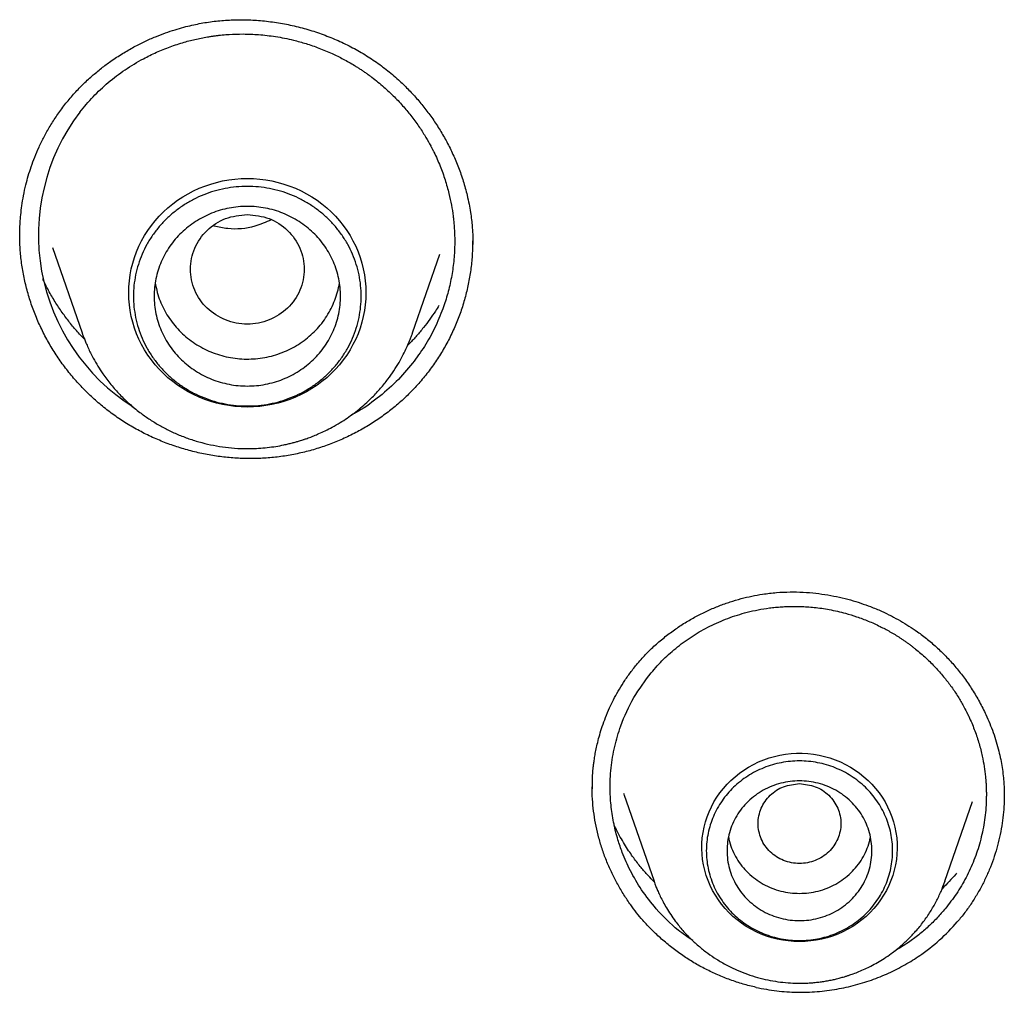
# Model space of a CAD drawing. Header units: millimetres. Extents: x 8 to 550, y 12 to 658.
# Tile 118 of 164: x 335 to 344, y 574 to 584. Entities that reach past the tile are written whole.
import ezdxf

# ---------------------------------------------------------------- set-up
doc = ezdxf.new("R2010")
doc.units = ezdxf.units.MM

msp = doc.modelspace()

# ---------------------------------------------------------------- linework, layer by layer
at = {"color": 7, "linetype": 'Continuous', "lineweight": 30}
for p, q in [((334.9365, 581.5388), (334.9368, 581.5493)), ((334.9377, 581.529), (334.9375, 581.5386)), ((335.2539, 581.4233), (335.5385, 580.5983)), ((338.7321, 580.5983), (338.9941, 581.3578)), ((340.4698, 576.1935), (340.4711, 576.2471)), ((340.7753, 576.144), (340.7735, 576.1483)), ((340.7737, 576.1434), (341.0639, 575.3022)), ((344.4461, 576.1119), (344.446, 576.106)), ((343.8741, 575.3022), (344.1394, 576.0712)), ((343.8726, 575.2984), (343.8741, 575.3022)), ((343.8741, 575.3022), (343.8728, 575.2985))]:
    msp.add_line(p, q, dxfattribs=at)
at = {"color": 7, "linetype": 'Continuous', "lineweight": 30, "flags": 128}
for points in [[(337.1353, 579.8818), (337.0754, 579.8833), (337.0156, 579.8878), (336.9561, 579.8953), (336.8971, 579.9059), (336.8388, 579.9194), (336.7813, 579.9358), (336.7248, 579.9551), (336.6694, 579.9772), (336.6152, 580.0021), (336.5625, 580.0296), (336.5114, 580.0598), (336.462, 580.0926), (336.4144, 580.1278), (336.3688, 580.1653), (336.3253, 580.2051), (336.284, 580.247), (336.245, 580.291), (336.2085, 580.3368), (336.1745, 580.3844), (336.1432, 580.4337), (336.1146, 580.4845), (336.0888, 580.5367), (336.0658, 580.5901), (336.0458, 580.6445), (336.0288, 580.7), (336.0148, 580.7562), (336.0038, 580.813), (335.996, 580.8703), (335.9913, 580.9279), (335.9897, 580.9857), (335.9913, 581.0434), (335.996, 581.1011), (336.0038, 581.1584), (336.0148, 581.2152), (336.0288, 581.2714), (336.0458, 581.3268), (336.0658, 581.3813), (336.0888, 581.4347), (336.1146, 581.4868), (336.1432, 581.5376), (336.1745, 581.5869), (336.2085, 581.6345), (336.245, 581.6804), (336.284, 581.7243), (336.3253, 581.7663), (336.3688, 581.806), (336.4144, 581.8436), (336.462, 581.8788), (336.5114, 581.9115), (336.5625, 581.9417), (336.6152, 581.9693), (336.6694, 581.9942), (336.7248, 582.0163), (336.7813, 582.0356), (336.8388, 582.052), (336.8971, 582.0655), (336.9561, 582.076), (337.0156, 582.0836), (337.0754, 582.0881), (337.1353, 582.0896), (337.1953, 582.0881), (337.2551, 582.0836), (337.3145, 582.076), (337.3735, 582.0655), (337.4318, 582.052), (337.4893, 582.0356), (337.5459, 582.0163), (337.6013, 581.9942), (337.6554, 581.9693), (337.7081, 581.9417), (337.7592, 581.9115), (337.8087, 581.8788), (337.8563, 581.8436), (337.9019, 581.806), (337.9454, 581.7663), (337.9867, 581.7243), (338.0256, 581.6804), (338.0621, 581.6345), (338.0961, 581.5869), (338.1274, 581.5376), (338.156, 581.4868), (338.1819, 581.4347), (338.2048, 581.3813), (338.2248, 581.3268), (338.2419, 581.2714), (338.2559, 581.2152), (338.2668, 581.1584), (338.2746, 581.1011), (338.2793, 581.0434), (338.2809, 580.9857), (338.2793, 580.9279), (338.2746, 580.8703), (338.2668, 580.813), (338.2559, 580.7562), (338.2419, 580.7), (338.2248, 580.6445), (338.2048, 580.5901), (338.1819, 580.5367), (338.156, 580.4845), (338.1274, 580.4337), (338.0961, 580.3844), (338.0621, 580.3368), (338.0256, 580.291), (337.9867, 580.247), (337.9454, 580.2051), (337.9019, 580.1653), (337.8563, 580.1278), (337.8087, 580.0926), (337.7592, 580.0598), (337.7081, 580.0296), (337.6554, 580.0021), (337.6013, 579.9772), (337.5459, 579.9551), (337.4893, 579.9358), (337.4318, 579.9194), (337.3735, 579.9059), (337.3145, 579.8953), (337.2551, 579.8878), (337.1953, 579.8833), (337.1353, 579.8818)], [(342.469, 574.7193), (342.4146, 574.7208), (342.3604, 574.7253), (342.3066, 574.7328), (342.2533, 574.7433), (342.2007, 574.7568), (342.149, 574.7731), (342.0984, 574.7923), (342.049, 574.8143), (342.001, 574.8389), (341.9546, 574.8662), (341.9099, 574.8961), (341.867, 574.9283), (341.8261, 574.9629), (341.7874, 574.9997), (341.7509, 575.0386), (341.7168, 575.0794), (341.6852, 575.1221), (341.6563, 575.1664), (341.63, 575.2123), (341.6065, 575.2596), (341.5858, 575.3081), (341.5681, 575.3576), (341.5534, 575.4081), (341.5418, 575.4593), (341.5332, 575.5111), (341.5277, 575.5632), (341.5254, 575.6156), (341.5261, 575.668), (341.5301, 575.7203), (341.5371, 575.7722), (341.5472, 575.8237), (341.5604, 575.8746), (341.5766, 575.9246), (341.5958, 575.9737), (341.6179, 576.0216), (341.6428, 576.0682), (341.6704, 576.1133), (341.7007, 576.1568), (341.7336, 576.1986), (341.7689, 576.2385), (341.8065, 576.2763), (341.8463, 576.312), (341.8882, 576.3455), (341.932, 576.3765), (341.9776, 576.4051), (342.0249, 576.4311), (342.0736, 576.4544), (342.1236, 576.475), (342.1748, 576.4927), (342.2269, 576.5076), (342.2799, 576.5196), (342.3334, 576.5286), (342.3875, 576.5347), (342.4418, 576.5377), (342.4962, 576.5377), (342.5505, 576.5347), (342.6045, 576.5286), (342.6581, 576.5196), (342.711, 576.5076), (342.7632, 576.4927), (342.8143, 576.475), (342.8644, 576.4544), (342.9131, 576.4311), (342.9603, 576.4051), (343.0059, 576.3765), (343.0497, 576.3455), (343.0916, 576.312), (343.1314, 576.2763), (343.1691, 576.2385), (343.2044, 576.1986), (343.2372, 576.1568), (343.2675, 576.1133), (343.2952, 576.0682), (343.3201, 576.0216), (343.3421, 575.9737), (343.3613, 575.9246), (343.3775, 575.8746), (343.3907, 575.8237), (343.4008, 575.7722), (343.4079, 575.7203), (343.4118, 575.668), (343.4126, 575.6156), (343.4102, 575.5632), (343.4048, 575.5111), (343.3962, 575.4593), (343.3845, 575.4081), (343.3698, 575.3576), (343.3521, 575.3081), (343.3315, 575.2596), (343.308, 575.2123), (343.2817, 575.1664), (343.2527, 575.1221), (343.2211, 575.0794), (343.187, 575.0386), (343.1505, 574.9997), (343.1118, 574.9629), (343.0709, 574.9283), (343.0281, 574.8961), (342.9833, 574.8662), (342.9369, 574.8389), (342.8889, 574.8143), (342.8395, 574.7923), (342.7889, 574.7731), (342.7372, 574.7568), (342.6846, 574.7433), (342.6314, 574.7328), (342.5775, 574.7253), (342.5233, 574.7208), (342.469, 574.7193)]]:
    msp.add_lwpolyline(points, dxfattribs=at)
at = {"color": 7, "linetype": 'Continuous', "lineweight": 30}
msp.add_arc((337.0795, 581.5432), 1.9622, 142.78786, 237.73337, dxfattribs=at)
for points, knots in [([(335.3726, 582.8023), (335.4003, 582.8364), (335.4549, 582.9034), (335.5432, 582.9952), (335.6331, 583.0788), (335.7241, 583.1541), (335.8223, 583.2268), (335.9269, 583.2956), (336.0373, 583.3591), (336.144, 583.413), (336.2463, 583.4581), (336.3432, 583.4954), (336.4342, 583.5258), (336.5188, 583.5502), (336.5969, 583.5695), (336.6706, 583.5849), (336.7426, 583.5974), (336.8149, 583.6075), (336.9128, 583.6175), (337.0371, 583.6237), (337.188, 583.6208), (337.3406, 583.6076), (337.4936, 583.584), (337.6456, 583.5501), (337.7952, 583.5062), (337.9415, 583.4524), (338.0836, 583.3892), (338.2207, 583.3165), (338.3524, 583.2346), (338.4779, 583.1433), (338.5888, 583.0494), (338.6864, 582.9555), (338.7719, 582.8634), (338.8523, 582.7662), (338.9279, 582.6637), (338.9985, 582.5556), (339.064, 582.4414), (339.1237, 582.3212), (339.1768, 582.1951), (339.2227, 582.0635), (339.2555, 581.9449), (339.2774, 581.844), (339.2912, 581.7647), (339.301, 581.6924), (339.3076, 581.6274), (339.3118, 581.5696), (339.3136, 581.5264), (339.3147, 581.4947), (339.3141, 581.4745), (339.3125, 581.4578), (339.3122, 581.4502), (339.312, 581.4462)], [0, 0, 0, 0, 0.024583, 0.048283, 0.071095, 0.09301, 0.114018, 0.138986, 0.162503, 0.184556, 0.205136, 0.224238, 0.241863, 0.258012, 0.272689, 0.286107, 0.299407, 0.312762, 0.326189, 0.353321, 0.38083, 0.408708, 0.436934, 0.465283, 0.493639, 0.521974, 0.550268, 0.578501, 0.606697, 0.634971, 0.663407, 0.686298, 0.709315, 0.732457, 0.75575, 0.779492, 0.803759, 0.828547, 0.853853, 0.879677, 0.906021, 0.922332, 0.937319, 0.950918, 0.963107, 0.973892, 0.98328, 0.987453, 0.991416, 0.995511, 1, 1, 1, 1]), ([(335.5167, 582.7299), (335.5587, 582.7804), (335.6434, 582.8821), (335.7909, 583.0185), (335.9534, 583.1421), (336.1111, 583.2375), (336.2578, 583.3095), (336.3894, 583.363), (336.5186, 583.4051), (336.6442, 583.437), (336.735, 583.4544), (336.7969, 583.4638), (336.8291, 583.4682), (336.8614, 583.4721), (336.8938, 583.4754), (336.9263, 583.4783), (336.9933, 583.4831), (337.0996, 583.4863), (337.2494, 583.4803), (337.4121, 583.4615), (337.5649, 583.4311), (337.7046, 583.3924), (337.8293, 583.3495), (337.9493, 583.2993), (338.0637, 583.2429), (338.1443, 583.197), (338.1984, 583.1634), (338.2266, 583.1452), (338.2548, 583.1264), (338.2829, 583.1071), (338.3108, 583.087), (338.3693, 583.0437), (338.4533, 582.9754), (338.5557, 582.8793), (338.6455, 582.7831), (338.7263, 582.6849), (338.7979, 582.5861), (338.8581, 582.4914), (338.894, 582.4277), (338.9116, 582.3945), (338.9162, 582.3857), (338.9207, 582.3771), (338.9251, 582.3685), (338.9294, 582.36), (338.9336, 582.3516), (338.958, 582.3022), (338.9986, 582.2112), (339.0469, 582.0773), (339.0825, 581.9512), (339.1076, 581.8336), (339.1208, 581.7481), (339.1283, 581.6835), (339.1325, 581.6393), (339.1357, 581.5915), (339.1378, 581.5439), (339.1387, 581.4963), (339.1382, 581.4112), (339.1309, 581.2893), (339.1083, 581.1323), (339.0731, 580.9795), (339.021, 580.8155), (338.9476, 580.6434), (338.8503, 580.4665), (338.7711, 580.3589), (338.7317, 580.3054)], [0, 0, 0, 0, 0.031777, 0.064036, 0.096777, 0.129998, 0.152418, 0.175052, 0.197898, 0.217255, 0.236761, 0.241896, 0.24704, 0.252195, 0.25736, 0.262535, 0.267721, 0.289256, 0.312943, 0.338779, 0.366759, 0.386606, 0.407404, 0.429151, 0.448153, 0.467822, 0.473085, 0.478393, 0.483747, 0.489147, 0.494592, 0.500084, 0.523728, 0.546002, 0.566908, 0.586448, 0.606711, 0.625265, 0.64018, 0.641772, 0.643347, 0.644905, 0.646447, 0.647972, 0.649481, 0.650973, 0.67448, 0.69734, 0.719553, 0.737715, 0.755422, 0.761452, 0.769214, 0.776953, 0.784667, 0.792358, 0.800024, 0.825974, 0.851649, 0.87705, 0.902179, 0.935259, 0.967864, 1, 1, 1, 1]), ([(334.9365, 581.535), (334.9367, 581.5544), (334.9371, 581.5963), (334.9403, 581.6644), (334.9466, 581.7423), (334.9571, 581.8298), (334.9733, 581.9266), (334.9943, 582.0225), (335.0194, 582.1156), (335.0476, 582.2048), (335.0821, 582.2979), (335.1233, 582.3946), (335.1722, 582.4944), (335.2297, 582.5964), (335.2958, 582.7004), (335.3466, 582.7678), (335.3726, 582.8023)], [0, 0, 0, 0, 0.0433681, 0.0939112, 0.15164, 0.2165666, 0.2887082, 0.3680895, 0.4324009, 0.5008255, 0.5733899, 0.650129, 0.7310884, 0.8163287, 0.9059303, 1, 1, 1, 1]), ([(337.1353, 581.7426), (337.0635, 581.7344), (336.9198, 581.7179), (336.7359, 581.5965), (336.6149, 581.4206), (336.5705, 581.2126), (336.6149, 581.0049), (336.7359, 580.8278), (336.9198, 580.7112), (337.1353, 580.6684), (337.3509, 580.7112), (337.5347, 580.8278), (337.6557, 581.0049), (337.7001, 581.2126), (337.6557, 581.4206), (337.5347, 581.5965), (337.3509, 581.7179), (337.2072, 581.7344), (337.1353, 581.7426)], [0, 0, 0, 0, 0.0625, 0.125, 0.1875, 0.25, 0.3125, 0.375, 0.4375, 0.5, 0.5625, 0.625, 0.6875, 0.75, 0.8125, 0.875, 0.9375, 1, 1, 1, 1]), ([(337.3653, 581.6892), (337.3134, 581.6669), (337.1817, 581.6102), (336.9866, 581.5899), (336.857, 581.62), (336.8131, 581.6301)], [0, 0, 0, 0, 0.3005291, 0.7629991, 1, 1, 1, 1]), ([(338.8704, 580.2045), (338.8405, 580.168), (338.7809, 580.095), (338.6823, 579.9935), (338.5779, 579.8987), (338.4673, 579.8111), (338.3512, 579.731), (338.2302, 579.6585), (338.1046, 579.594), (337.9749, 579.5375), (337.8416, 579.4894), (337.7052, 579.4499), (337.5661, 579.4192), (337.4249, 579.3976), (337.2824, 579.3853), (337.1392, 579.3824), (336.9962, 579.3887), (336.8539, 579.404), (336.7128, 579.4282), (336.5734, 579.4611), (336.4364, 579.5026), (336.3023, 579.5525), (336.1716, 579.6107), (336.0449, 579.6769), (335.9227, 579.7511), (335.8058, 579.833), (335.6946, 579.9223), (335.5898, 580.0185), (335.4916, 580.1209), (335.4003, 580.2292), (335.3163, 580.3429), (335.2399, 580.4616), (335.1712, 580.5849), (335.1107, 580.7122), (335.0586, 580.8431), (335.0153, 580.9772), (334.9809, 581.1141), (334.9561, 581.253), (334.9403, 581.3923), (334.9377, 581.4853), (334.9365, 581.5313)], [0, 0, 0, 0, 0.02661, 0.053107, 0.079517, 0.105861, 0.132157, 0.15842, 0.184663, 0.210897, 0.237137, 0.263394, 0.289687, 0.316035, 0.342394, 0.368718, 0.395023, 0.421316, 0.447604, 0.473888, 0.50017, 0.526448, 0.552726, 0.579006, 0.605297, 0.63161, 0.657915, 0.684184, 0.710432, 0.736673, 0.762915, 0.789169, 0.81544, 0.841739, 0.868075, 0.894461, 0.920916, 0.94746, 0.973997, 1, 1, 1, 1]), ([(339.3116, 581.486), (339.3111, 581.4447), (339.31, 581.3569), (339.2969, 581.2233), (339.2748, 581.0858), (339.2435, 580.9502), (339.2033, 580.8171), (339.1541, 580.6867), (339.0963, 580.5597), (339.0297, 580.4366), (338.9552, 580.3173), (338.8987, 580.2422), (338.8704, 580.2045)], [0, 0, 0, 0, 0.08974, 0.190732, 0.29159, 0.392385, 0.493188, 0.594068, 0.695101, 0.796369, 0.897966, 1, 1, 1, 1]), ([(335.562, 580.5371), (335.5492, 580.5501), (335.509, 580.591), (335.4458, 580.6647), (335.372, 580.7588), (335.3021, 580.8594), (335.237, 580.9666), (335.1891, 581.0544), (335.1656, 581.1073), (335.1594, 581.1214)], [0, 0, 0, 0, 0.076222, 0.238861, 0.405968, 0.577606, 0.753875, 0.934799, 1, 1, 1, 1]), ([(336.2463, 581.0807), (336.2506, 581.0568), (336.2597, 581.0048), (336.2841, 580.9271), (336.3171, 580.848), (336.3581, 580.7725), (336.4066, 580.7012), (336.4622, 580.6349), (336.5242, 580.5741), (336.5921, 580.5194), (336.6652, 580.4715), (336.7429, 580.4306), (336.8243, 580.3973), (336.9087, 580.3719), (336.9953, 580.3545), (337.0833, 580.3454), (337.1717, 580.3447), (337.2599, 580.3523), (337.3468, 580.3682), (337.4316, 580.3923), (337.5137, 580.4242), (337.592, 580.4637), (337.666, 580.5105), (337.7349, 580.564), (337.798, 580.6237), (337.8547, 580.6892), (337.9045, 580.7596), (337.9468, 580.8345), (337.9816, 580.9129), (338.0072, 580.9944), (338.0213, 581.0501), (338.0245, 581.0787), (338.0245, 581.0791)], [0, 0, 0, 0, 0.029608, 0.064247, 0.098887, 0.133527, 0.168166, 0.202806, 0.237446, 0.272085, 0.306725, 0.341365, 0.376004, 0.410644, 0.445284, 0.479923, 0.514563, 0.549203, 0.583842, 0.618482, 0.653122, 0.687762, 0.722401, 0.757041, 0.791681, 0.82632, 0.86096, 0.8956, 0.930239, 0.964879, 0.999519, 1, 1, 1, 1]), ([(338.9859, 580.8618), (338.9747, 580.8436), (338.9469, 580.7988), (338.8975, 580.7277), (338.8374, 580.6482), (338.7716, 580.5703), (338.7201, 580.5133), (338.6896, 580.4836), (338.6834, 580.4775)], [0, 0, 0, 0, 0.130735, 0.32308, 0.530435, 0.740516, 0.947147, 1, 1, 1, 1]), ([(335.5385, 580.5983), (335.5397, 580.5949), (335.5423, 580.5877), (335.5475, 580.5738), (335.5539, 580.5574), (335.5637, 580.5327), (335.578, 580.498), (335.5979, 580.4527), (335.621, 580.4038), (335.652, 580.3441), (335.6907, 580.2769), (335.7466, 580.1913), (335.8162, 580.0987), (335.9023, 580.0017), (335.9958, 579.9115), (336.0903, 579.8336), (336.1847, 579.7664), (336.2773, 579.709), (336.375, 579.6568), (336.4775, 579.6104), (336.5846, 579.5702), (336.6954, 579.5368), (336.8091, 579.5108), (336.925, 579.4923), (337.0426, 579.4817), (337.1495, 579.4795), (337.245, 579.483), (337.3286, 579.4903), (337.4097, 579.5013), (337.4771, 579.5137), (337.5298, 579.5254), (337.5691, 579.5352), (337.6048, 579.5449), (337.6357, 579.5539), (337.6595, 579.5614), (337.6762, 579.5669), (337.6899, 579.5714), (337.7052, 579.5767), (337.725, 579.5837), (337.7493, 579.5928), (337.7841, 579.6064), (337.831, 579.626), (337.8912, 579.6539), (337.96, 579.6893), (338.0304, 579.73), (338.1004, 579.7752), (338.1661, 579.8223), (338.2294, 579.8725), (338.2882, 579.9238), (338.3536, 579.9865), (338.4225, 580.0608), (338.4918, 580.1468), (338.5506, 580.2304), (338.6001, 580.3105), (338.6412, 580.3862), (338.6698, 580.446), (338.689, 580.49), (338.7011, 580.5188), (338.7127, 580.5472), (338.7218, 580.5705), (338.7285, 580.5882), (338.7309, 580.595), (338.7321, 580.5983)], [0, 0, 0, 0, 0.003248, 0.00691, 0.011136, 0.016025, 0.025891, 0.037981, 0.051786, 0.065587, 0.087046, 0.108229, 0.139791, 0.170715, 0.201563, 0.23304, 0.258683, 0.284738, 0.311211, 0.338107, 0.365431, 0.393109, 0.420939, 0.448921, 0.47707, 0.505399, 0.525346, 0.545392, 0.565418, 0.583832, 0.59433, 0.603994, 0.612824, 0.620804, 0.626994, 0.630701, 0.633433, 0.637286, 0.642308, 0.648499, 0.655859, 0.669094, 0.684961, 0.703465, 0.724606, 0.743421, 0.763442, 0.782931, 0.801732, 0.819845, 0.848496, 0.87523, 0.900044, 0.922936, 0.943905, 0.962947, 0.971492, 0.978956, 0.985403, 0.993396, 0.996817, 1, 1, 1, 1]), ([(338.7317, 580.3054), (338.6805, 580.2445), (338.5769, 580.1212), (338.3901, 579.9627), (338.2442, 579.8563), (338.1561, 579.8131), (338.1433, 579.8068)], [0, 0, 0, 0, 0.308224, 0.623319, 0.945352, 1, 1, 1, 1]), ([(340.8949, 577.3932), (340.9236, 577.4264), (340.9806, 577.4924), (341.0741, 577.5825), (341.1712, 577.6651), (341.2719, 577.7398), (341.375, 577.8067), (341.4799, 577.8661), (341.5859, 577.9181), (341.6923, 577.9629), (341.7986, 578.0008), (341.9043, 578.032), (342.0089, 578.0568), (342.1228, 578.0773), (342.2457, 578.0917), (342.3767, 578.0976), (342.5036, 578.0951), (342.6258, 578.085), (342.7429, 578.0685), (342.8546, 578.0464), (342.9605, 578.0197), (343.0604, 577.989), (343.1601, 577.9532), (343.2586, 577.9122), (343.3546, 577.8661), (343.4435, 577.818), (343.5275, 577.7671), (343.6159, 577.7076), (343.7085, 577.6372), (343.804, 577.5545), (343.8954, 577.4644), (343.9822, 577.3671), (344.0639, 577.2629), (344.1397, 577.1519), (344.2092, 577.0346), (344.2644, 576.9252), (344.3076, 576.8259), (344.3411, 576.7381), (344.3703, 576.6492), (344.3943, 576.5619), (344.4128, 576.4795), (344.4271, 576.3995), (344.4372, 576.3235), (344.4434, 576.2526), (344.4465, 576.1927), (344.4476, 576.1434), (344.4476, 576.1149), (344.4475, 576.1023)], [0, 0, 0, 0, 0.027296, 0.054103, 0.080417, 0.106229, 0.131524, 0.156287, 0.180503, 0.204158, 0.227241, 0.249744, 0.271662, 0.292994, 0.320528, 0.347133, 0.372869, 0.397721, 0.421672, 0.444703, 0.4668, 0.487946, 0.508132, 0.531074, 0.552613, 0.572748, 0.592387, 0.612266, 0.637448, 0.663048, 0.689099, 0.715604, 0.742562, 0.769966, 0.797807, 0.826077, 0.84516, 0.864426, 0.883876, 0.902847, 0.920303, 0.936235, 0.95335, 0.968268, 0.980996, 0.991561, 1, 1, 1, 1]), ([(341.0362, 577.315), (341.0752, 577.3595), (341.154, 577.4491), (341.2901, 577.5685), (341.4396, 577.6759), (341.6025, 577.7685), (341.7772, 577.8447), (341.9347, 577.8943), (342.0696, 577.9247), (342.152, 577.938), (342.208, 577.9449), (342.2372, 577.9481), (342.2664, 577.9507), (342.2957, 577.9529), (342.3252, 577.9547), (342.3854, 577.9572), (342.4807, 577.9574), (342.615, 577.9483), (342.761, 577.9273), (342.898, 577.8959), (343.0234, 577.8575), (343.1352, 577.8154), (343.2427, 577.7668), (343.345, 577.7126), (343.417, 577.6689), (343.4653, 577.6369), (343.4905, 577.6196), (343.5156, 577.6018), (343.5406, 577.5834), (343.5656, 577.5644), (343.6174, 577.5236), (343.6915, 577.4596), (343.7816, 577.37), (343.8602, 577.2807), (343.9306, 577.1899), (343.9926, 577.0989), (344.0444, 577.0119), (344.0752, 576.9537), (344.0903, 576.9233), (344.0942, 576.9153), (344.098, 576.9074), (344.1017, 576.8996), (344.1054, 576.8918), (344.109, 576.8842), (344.1299, 576.8388), (344.1644, 576.7554), (344.2048, 576.6329), (344.2339, 576.5179), (344.2538, 576.4111), (344.2637, 576.3335), (344.2689, 576.275), (344.2716, 576.2348), (344.2735, 576.1914), (344.2742, 576.1482), (344.2739, 576.1051), (344.2709, 576.0121), (344.2568, 575.8703), (344.2169, 575.684), (344.1579, 575.5058), (344.0808, 575.3377), (343.9887, 575.18), (343.9145, 575.0846), (343.8776, 575.0373)], [0, 0, 0, 0, 0.031697, 0.063888, 0.096573, 0.12975, 0.163421, 0.197585, 0.216937, 0.236444, 0.241579, 0.246725, 0.251881, 0.257048, 0.262225, 0.267413, 0.288759, 0.312323, 0.338101, 0.366089, 0.385977, 0.406844, 0.428689, 0.447793, 0.467584, 0.472882, 0.478226, 0.483618, 0.489057, 0.494543, 0.500075, 0.523745, 0.546031, 0.566933, 0.586456, 0.606685, 0.625187, 0.640045, 0.641629, 0.643197, 0.644748, 0.646282, 0.6478, 0.6493, 0.650784, 0.674347, 0.697233, 0.719445, 0.737585, 0.755251, 0.761278, 0.769053, 0.776803, 0.784529, 0.79223, 0.799906, 0.834477, 0.868551, 0.902134, 0.935232, 0.967852, 1, 1, 1, 1]), ([(340.4693, 576.247), (340.4693, 576.2521), (340.4693, 576.2618), (340.4685, 576.2793), (340.4682, 576.3009), (340.47, 576.3289), (340.4726, 576.3608), (340.476, 576.3949), (340.4803, 576.4311), (340.4862, 576.474), (340.4943, 576.5239), (340.5055, 576.582), (340.5201, 576.6467), (340.5394, 576.7191), (340.5644, 576.7996), (340.596, 576.8867), (340.6324, 576.9729), (340.673, 577.0572), (340.7172, 577.1386), (340.7685, 577.2225), (340.8273, 577.3085), (340.8719, 577.3644), (340.8948, 577.3931)], [0, 0, 0, 0, 0.019964, 0.038129, 0.054933, 0.07862, 0.103823, 0.13086, 0.159731, 0.190437, 0.233425, 0.279602, 0.330751, 0.390823, 0.457495, 0.530803, 0.610806, 0.679684, 0.752956, 0.830695, 0.913001, 1, 1, 1, 1]), ([(341.086, 575.0353), (341.0369, 575.0959), (340.9429, 575.212), (340.8359, 575.3968), (340.7628, 575.5598), (340.7113, 575.7103), (340.674, 575.8563), (340.6482, 576.0164), (340.6364, 576.1986), (340.645, 576.3956), (340.68, 576.6039), (340.7483, 576.8335), (340.8589, 577.0781), (340.9777, 577.2369), (341.0362, 577.315)], [0, 0, 0, 0, 0.093125, 0.178201, 0.2552, 0.307644, 0.369607, 0.437046, 0.503518, 0.590615, 0.675985, 0.759627, 0.881759, 1, 1, 1, 1]), ([(340.955, 574.9254), (340.9348, 574.9493), (340.8943, 574.9971), (340.8337, 575.0793), (340.7723, 575.1709), (340.712, 575.2726), (340.6567, 575.3785), (340.6077, 575.4885), (340.5655, 575.6025), (340.5308, 575.7175), (340.5035, 575.833), (340.4834, 575.9487), (340.4708, 576.0665), (340.4653, 576.1546), (340.4665, 576.2037), (340.4667, 576.2124)], [0, 0, 0, 0, 0.066176, 0.132535, 0.216259, 0.300046, 0.383767, 0.470152, 0.556629, 0.643027, 0.726818, 0.810683, 0.89447, 0.981197, 1, 1, 1, 1]), ([(342.469, 576.2449), (342.4167, 576.2389), (342.3122, 576.2269), (342.1785, 576.1385), (342.0905, 576.0107), (342.0582, 575.8593), (342.0905, 575.7083), (342.1785, 575.5795), (342.3122, 575.4947), (342.469, 575.4636), (342.6257, 575.4947), (342.7594, 575.5795), (342.8474, 575.7083), (342.8797, 575.8593), (342.8474, 576.0107), (342.7594, 576.1385), (342.6257, 576.2269), (342.5212, 576.2389), (342.469, 576.2449)], [0, 0, 0, 0, 0.0625, 0.125, 0.1875, 0.25, 0.3125, 0.375, 0.4375, 0.5, 0.5625, 0.625, 0.6875, 0.75, 0.8125, 0.875, 0.9375, 1, 1, 1, 1]), ([(344.4473, 576.1412), (344.447, 576.1105), (344.4464, 576.0441), (344.4381, 575.9423), (344.424, 575.8351), (344.4033, 575.728), (344.3763, 575.6213), (344.3431, 575.5163), (344.3039, 575.4132), (344.2586, 575.3124), (344.207, 575.2133), (344.1489, 575.1165), (344.0847, 575.0221), (344.0372, 574.9626), (344.0135, 574.9329)], [0, 0, 0, 0, 0.070165, 0.151938, 0.233649, 0.317695, 0.401807, 0.485853, 0.570217, 0.654648, 0.739011, 0.825983, 0.91303, 1, 1, 1, 1]), ([(341.068, 575.2924), (341.0473, 575.3135), (341.0024, 575.3595), (340.9484, 575.4226), (340.9025, 575.4803), (340.8658, 575.5294), (340.8275, 575.5839), (340.7877, 575.645), (340.7474, 575.7123), (340.7106, 575.779), (340.689, 575.8237), (340.6795, 575.8435)], [0, 0, 0, 0, 0.129025, 0.281469, 0.364862, 0.453968, 0.552467, 0.660334, 0.777541, 0.901724, 1, 1, 1, 1]), ([(341.7839, 575.728), (341.7866, 575.7135), (341.7947, 575.6701), (341.8208, 575.6006), (341.8609, 575.5211), (341.9121, 575.4476), (341.9726, 575.3811), (342.0416, 575.3227), (342.118, 575.2736), (342.2003, 575.2344), (342.2873, 575.2061), (342.3773, 575.1882), (342.4384, 575.186), (342.469, 575.1849)], [0, 0, 0, 0, 0.0475183, 0.1427664, 0.2380146, 0.3332628, 0.428511, 0.5237591, 0.6190073, 0.7142555, 0.8095037, 0.9047518, 1, 1, 1, 1]), ([(342.469, 575.1849), (342.4995, 575.186), (342.5606, 575.1882), (342.6507, 575.2061), (342.7376, 575.2344), (342.82, 575.2736), (342.8963, 575.3227), (342.9654, 575.3811), (343.0259, 575.4476), (343.077, 575.5211), (343.1171, 575.6006), (343.1433, 575.6701), (343.1513, 575.7135), (343.154, 575.728)], [0, 0, 0, 0, 0.095248, 0.190496, 0.285745, 0.380993, 0.476241, 0.571489, 0.666737, 0.761985, 0.857234, 0.952482, 1, 1, 1, 1]), ([(343.9862, 575.3802), (343.9836, 575.3769), (343.9615, 575.3493), (343.9149, 575.2989), (343.8704, 575.2516), (343.8454, 575.2289), (343.845, 575.2286)], [0, 0, 0, 0, 0.061154, 0.51186, 0.992585, 1, 1, 1, 1]), ([(341.0639, 575.3022), (341.0669, 575.2936), (341.0738, 575.2742), (341.0869, 575.2408), (341.1039, 575.2007), (341.1256, 575.1538), (341.1526, 575.1006), (341.1858, 575.0417), (341.2247, 574.9797), (341.2765, 574.9061), (341.3413, 574.826), (341.4195, 574.7436), (341.5003, 574.6705), (341.5823, 574.6063), (341.671, 574.5462), (341.7657, 574.4914), (341.866, 574.4431), (341.9649, 574.4038), (342.0635, 574.3724), (342.1621, 574.3483), (342.2603, 574.331), (342.3575, 574.3205), (342.4379, 574.317), (342.5015, 574.3173), (342.5492, 574.319), (342.597, 574.3223), (342.6448, 574.3271), (342.6926, 574.3334), (342.7399, 574.3412), (342.7841, 574.3499), (342.8214, 574.3584), (342.85, 574.3656), (342.8721, 574.3716), (342.8931, 574.3775), (342.9169, 574.3846), (342.9495, 574.395), (342.9919, 574.4098), (343.0449, 574.4303), (343.1019, 574.455), (343.1617, 574.4842), (343.2233, 574.5177), (343.2886, 574.5575), (343.3626, 574.6082), (343.4411, 574.6698), (343.52, 574.7418), (343.596, 574.8219), (343.6679, 574.9102), (343.7339, 575.0065), (343.79, 575.1044), (343.8367, 575.2013), (343.8609, 575.2669), (343.8726, 575.2984)], [0, 0, 0, 0, 0.007661, 0.017365, 0.029213, 0.043257, 0.059524, 0.078029, 0.098705, 0.119666, 0.152107, 0.183216, 0.213008, 0.241499, 0.268704, 0.300925, 0.3312, 0.36004, 0.388317, 0.416056, 0.443267, 0.469959, 0.496141, 0.509096, 0.522087, 0.535118, 0.548189, 0.561302, 0.574456, 0.587316, 0.598084, 0.605728, 0.611476, 0.616786, 0.623551, 0.631778, 0.644765, 0.660264, 0.678276, 0.695613, 0.714779, 0.735775, 0.758436, 0.788528, 0.817831, 0.846347, 0.879532, 0.911598, 0.94255, 0.972391, 1, 1, 1, 1]), ([(341.4385, 574.7294), (341.3902, 574.7614), (341.2596, 574.8481), (341.1532, 574.9629), (341.086, 575.0353)], [0, 0, 0, 0, 0.369329, 1, 1, 1, 1]), ([(343.8776, 575.0373), (343.8517, 575.0072), (343.7997, 574.9468), (343.7135, 574.8628), (343.6212, 574.7837), (343.5335, 574.7188), (343.4531, 574.666), (343.4053, 574.6384), (343.3814, 574.6246)], [0, 0, 0, 0, 0.183929, 0.369537, 0.556839, 0.745853, 0.872834, 1, 1, 1, 1]), ([(342.0494, 574.2771), (342.0074, 574.2874), (341.9234, 574.3079), (341.8002, 574.3487), (341.6797, 574.3966), (341.5626, 574.4521), (341.4491, 574.5144), (341.3402, 574.5842), (341.2361, 574.6608), (341.1368, 574.7431), (341.0419, 574.8305), (340.984, 574.8938), (340.955, 574.9254)], [0, 0, 0, 0, 0.100112, 0.200238, 0.300248, 0.400207, 0.500307, 0.600152, 0.700124, 0.800146, 0.899986, 1, 1, 1, 1]), ([(342.0494, 574.2771), (342.1157, 574.2644), (342.2467, 574.2394), (342.4447, 574.2276), (342.639, 574.2336), (342.8284, 574.2578), (343.0109, 574.2981), (343.1852, 574.3532), (343.3509, 574.4222), (343.5067, 574.5035), (343.6746, 574.6113), (343.8494, 574.7498), (343.9593, 574.8724), (344.0135, 574.9329)], [0, 0, 0, 0, 0.092154, 0.182075, 0.270726, 0.358333, 0.443706, 0.527391, 0.610056, 0.691206, 0.77041, 0.886778, 1, 1, 1, 1])]:
    msp.add_open_spline(points, degree=3, knots=knots, dxfattribs=at)
for points in [[(338.2353, 580.9522), (338.2343, 580.9175), (338.2323, 580.8481), (338.2158, 580.7451), (338.1897, 580.644), (338.1532, 580.5459), (338.107, 580.4517), (338.0514, 580.3624), (337.987, 580.2787), (337.9144, 580.2015), (337.8343, 580.1315), (337.7474, 580.0694), (337.6547, 580.0159), (337.5569, 579.9713), (337.4551, 579.9362), (337.3503, 579.9109), (337.2433, 579.8956), (337.1353, 579.8905), (337.0273, 579.8956), (336.9204, 579.9109), (336.8155, 579.9362), (336.7137, 579.9713), (336.6159, 580.0159), (336.5232, 580.0694), (336.4364, 580.1315), (336.3562, 580.2015), (336.2836, 580.2787), (336.2192, 580.3624), (336.1636, 580.4517), (336.1174, 580.5459), (336.081, 580.644), (336.0547, 580.7451), (336.0389, 580.8481), (336.0335, 580.9522), (336.0389, 581.0563), (336.0547, 581.1593), (336.081, 581.2604), (336.1174, 581.3585), (336.1636, 581.4527), (336.2192, 581.542), (336.2836, 581.6257), (336.3562, 581.7029), (336.4364, 581.7729), (336.5232, 581.835), (336.6159, 581.8885), (336.7137, 581.9331), (336.8155, 581.9682), (336.9204, 581.9935), (337.0273, 582.0088), (337.1353, 582.0139), (337.2433, 582.0088), (337.3503, 581.9935), (337.4551, 581.9682), (337.5569, 581.9331), (337.6547, 581.8885), (337.7474, 581.835), (337.8343, 581.7729), (337.9144, 581.7029), (337.987, 581.6257), (338.0514, 581.542), (338.107, 581.4527), (338.1532, 581.3585), (338.1897, 581.2604), (338.2158, 581.1593), (338.2323, 581.0563), (338.2343, 580.9869), (338.2353, 580.9522)], [(338.0353, 580.9522), (338.0345, 580.9238), (338.0328, 580.8671), (338.0193, 580.7827), (337.998, 580.7), (337.9681, 580.6198), (337.9303, 580.5427), (337.8848, 580.4696), (337.8321, 580.4011), (337.7727, 580.338), (337.7072, 580.2807), (337.6361, 580.2299), (337.5603, 580.1861), (337.4803, 580.1497), (337.397, 580.1209), (337.3112, 580.1002), (337.2237, 580.0877), (337.1353, 580.0835), (337.047, 580.0877), (336.9595, 580.1002), (336.8736, 580.1209), (336.7903, 580.1497), (336.7104, 580.1861), (336.6345, 580.2299), (336.5634, 580.2807), (336.4979, 580.338), (336.4385, 580.4011), (336.3858, 580.4696), (336.3403, 580.5427), (336.3025, 580.6198), (336.2727, 580.7), (336.2512, 580.7827), (336.2382, 580.8671), (336.2339, 580.9522), (336.2382, 581.0373), (336.2512, 581.1217), (336.2727, 581.2044), (336.3025, 581.2846), (336.3403, 581.3617), (336.3858, 581.4348), (336.4385, 581.5033), (336.4979, 581.5664), (336.5634, 581.6237), (336.6345, 581.6745), (336.7104, 581.7183), (336.7903, 581.7547), (336.8736, 581.7835), (336.9595, 581.8042), (337.047, 581.8167), (337.1353, 581.8209), (337.2237, 581.8167), (337.3112, 581.8042), (337.397, 581.7835), (337.4803, 581.7547), (337.5603, 581.7183), (337.6361, 581.6745), (337.7072, 581.6237), (337.7727, 581.5664), (337.8321, 581.5033), (337.8848, 581.4348), (337.9303, 581.3617), (337.9681, 581.2846), (337.998, 581.2044), (338.0193, 581.1217), (338.0328, 581.0373), (338.0345, 580.9806), (338.0353, 580.9522)], [(343.369, 575.5966), (343.3681, 575.5682), (343.3665, 575.5114), (343.353, 575.4271), (343.3316, 575.3444), (343.3018, 575.2642), (343.264, 575.1871), (343.2185, 575.114), (343.1658, 575.0455), (343.1064, 574.9823), (343.0408, 574.9251), (342.9698, 574.8743), (342.8939, 574.8305), (342.8139, 574.794), (342.7306, 574.7653), (342.6448, 574.7446), (342.5573, 574.7321), (342.469, 574.7279), (342.3806, 574.7321), (342.2931, 574.7446), (342.2073, 574.7653), (342.124, 574.794), (342.044, 574.8305), (341.9682, 574.8743), (341.8971, 574.9251), (341.8315, 574.9823), (341.7721, 575.0455), (341.7194, 575.114), (341.674, 575.1871), (341.6361, 575.2642), (341.6063, 575.3444), (341.5848, 575.4271), (341.5719, 575.5114), (341.5675, 575.5966), (341.5719, 575.6817), (341.5848, 575.766), (341.6063, 575.8487), (341.6361, 575.929), (341.674, 576.0061), (341.7194, 576.0792), (341.7721, 576.1476), (341.8315, 576.2108), (341.8971, 576.2681), (341.9682, 576.3188), (342.044, 576.3627), (342.124, 576.3991), (342.2073, 576.4278), (342.2931, 576.4485), (342.3806, 576.4611), (342.469, 576.4652), (342.5573, 576.4611), (342.6448, 576.4485), (342.7306, 576.4278), (342.8139, 576.3991), (342.8939, 576.3627), (342.9698, 576.3188), (343.0408, 576.2681), (343.1064, 576.2108), (343.1658, 576.1476), (343.2185, 576.0792), (343.264, 576.0061), (343.3018, 575.929), (343.3316, 575.8487), (343.353, 575.766), (343.3665, 575.6817), (343.3681, 575.625), (343.369, 575.5966)], [(342.469, 574.922), (342.4384, 574.9231), (342.3773, 574.9254), (342.2873, 574.9433), (342.2003, 574.9716), (342.118, 575.0107), (342.0416, 575.0599), (341.9726, 575.1182), (341.912, 575.1848), (341.861, 575.2583), (341.8204, 575.3377), (341.7909, 575.4215), (341.773, 575.5083), (341.767, 575.5966), (341.773, 575.6849), (341.7909, 575.7717), (341.8204, 575.8555), (341.861, 575.9348), (341.912, 576.0084), (341.9726, 576.0749), (342.0416, 576.1333), (342.118, 576.1824), (342.2003, 576.2216), (342.2873, 576.25), (342.3773, 576.2673), (342.469, 576.273), (342.5606, 576.2673), (342.6507, 576.25), (342.7376, 576.2216), (342.82, 576.1824), (342.8963, 576.1333), (342.9654, 576.0749), (343.0259, 576.0084), (343.0769, 575.9348), (343.1175, 575.8555), (343.147, 575.7717), (343.165, 575.6849), (343.171, 575.5966), (343.165, 575.5083), (343.147, 575.4215), (343.1175, 575.3377), (343.0769, 575.2583), (343.0259, 575.1848), (342.9654, 575.1182), (342.8963, 575.0599), (342.82, 575.0107), (342.7376, 574.9716), (342.6507, 574.9433), (342.5606, 574.9254), (342.4995, 574.9231), (342.469, 574.922)]]:
    msp.add_open_spline(points, degree=3, dxfattribs=at)

doc.saveas('drawing.dxf')
